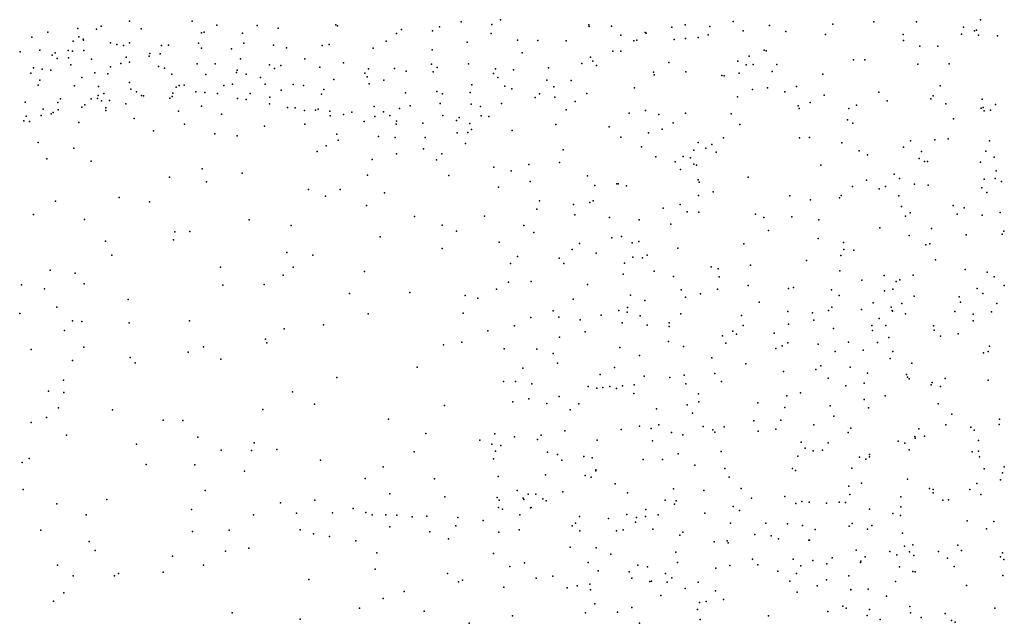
# Model space of a CAD drawing. Header units: metres. Extents: x -25 to 25, y -27.7 to 27.8.
# Tile 161 of 209: x 2.3 to 5.2, y -6.9 to -5.2. Entities that reach past the tile are written whole.
import ezdxf

# ---------------------------------------------------------------- set-up
doc = ezdxf.new("R2010")
doc.units = ezdxf.units.M

msp = doc.modelspace()

# ---------------------------------------------------------------- linework, layer by layer
for p in [(2.5685, -5.2161, 23.6681), (2.6498, -5.2018, 23.8044), (2.8293, -5.2013, 23.9427), (2.9007, -5.2124, -19.8002), (3.0157, -5.214, 25.1276), (3.2418, -5.212, 25.1776), (3.2464, -5.2146, 23.9905), (3.5383, -5.2177, -0.588), (3.6002, -5.2029, 25.1892), (3.6883, -5.2107, 24.0523), (3.7128, -5.1971, 25.1659), (3.9667, -5.212, -2.234), (3.9675, -5.2165, 24.2102), (4.0314, -5.2154, -2.0066), (4.2046, -5.2182, -7.5356), (4.242, -5.2122, -0.8376), (4.3132, -5.2163, -8.7809), (4.3803, -5.2026, -1.1942), (4.4843, -5.2134, -11.7523), (4.6657, -5.2096, -2.2621), (4.7827, -5.2032, 10.2033), (4.9051, -5.2036, -2.305), (5.0396, -5.2183, -14.5182), (5.0884, -5.1976, -15.0835), (2.3707, -5.2476, -20.9458), (2.4157, -5.2326, 23.1713), (2.5025, -5.2228, 23.3795), (2.5046, -5.2466, 23.5163), (2.5555, -5.2246, 25.3001), (2.6835, -5.223, 25.2066), (2.8569, -5.2347, 25.0917), (2.8643, -5.2331, -19.4926), (2.9743, -5.2354, 24.0126), (3.0761, -5.221, 24.0006), (3.4152, -5.2367, 24.034), (3.4295, -5.2249, 25.1869), (3.5181, -5.2289, 25.1805), (3.6862, -5.2368, 20.2128), (4.0579, -5.2417, 24.3569), (4.1274, -5.2342, 24.4512), (4.1302, -5.2353, -2.314), (4.3087, -5.2402, -1.5378), (4.409, -5.229, -9.4428), (4.5308, -5.2308, 9.846), (4.6447, -5.2397, -12.2512), (4.8675, -5.2398, -12.537), (5.034, -5.2389, -16.6892), (5.0712, -5.2286, -13.8446), (5.0774, -5.2267, -12.8352), (5.0833, -5.2416, -13.3511), (5.137, -5.2435, -6.0836), (2.4887, -5.2589, 23.6119), (2.5176, -5.2527, -19.0975), (2.5185, -5.2561, -0.2159), (2.596, -5.2633, -20.5747), (2.6138, -5.2681, -0.3686), (2.6332, -5.2709, 20.1633), (2.6503, -5.2636, 23.9711), (2.7415, -5.2714, 24.0346), (2.7623, -5.27, 25.0725), (2.8476, -5.2641, 24.0527), (2.978, -5.2642, 25.0347), (3.0624, -5.2701, 24.0831), (3.2023, -5.2713, 25.114), (3.2222, -5.2681, 24.0722), (3.3856, -5.2585, -0.6361), (3.6177, -5.2614, 24.1057), (3.7616, -5.2559, 24.1494), (3.8204, -5.2565, 25.031), (3.9016, -5.2582, 24.9653), (4.0949, -5.2578, 24.6805), (4.1042, -5.2555, 24.5964), (4.2106, -5.2541, -2.1165), (4.2437, -5.2508, -1.9653), (4.2794, -5.2482, -1.7114), (4.868, -5.2566, 9.9379), (4.9153, -5.2731, 10.2528), (4.9661, -5.273, 10.0879), (2.3368, -5.2894, 25.355), (2.393, -5.2848, 23.2662), (2.4287, -5.2992, 23.5532), (2.4369, -5.2922, 23.4631), (2.4748, -5.2851, 23.7096), (2.4864, -5.2871, -20.7703), (2.5196, -5.2853, 23.9008), (2.6405, -5.3041, 24.0919), (2.7067, -5.3017, -0.4873), (2.7082, -5.294, -19.2962), (2.7385, -5.295, 19.9896), (2.856, -5.2787, 24.9986), (2.9424, -5.2808, 24.0992), (3.1004, -5.2776, 25.0599), (3.3486, -5.2792, 25.1335), (3.5172, -5.2838, 24.1143), (3.7755, -5.2923, -0.642), (4.0347, -5.2869, -0.7663), (4.058, -5.2869, 24.5334), (4.4259, -5.3021, -1.3105), (4.4691, -5.2847, -10.0602), (4.4743, -5.2867, -1.9915), (2.4427, -5.3084, 23.8751), (2.4752, -5.3064, 20.7109), (2.4821, -5.3264, 20.9109), (2.5415, -5.3102, 24.057), (2.6257, -5.3224, 25.0495), (2.6499, -5.3186, 20.7317), (2.7334, -5.3315, 20.9299), (2.8444, -5.3236, 20.7465), (2.8958, -5.324, 20.895), (2.9685, -5.3091, -0.6549), (3.051, -5.3264, 24.9662), (3.0835, -5.3287, 20.7633), (3.1527, -5.3095, -0.6986), (3.2638, -5.3211, 25.0726), (3.5156, -5.3251, 20.1242), (3.6214, -5.324, 24.1947), (3.9467, -5.3229, 24.4116), (3.9714, -5.3043, 24.7902), (3.9774, -5.3159, 20.3784), (3.9887, -5.3286, 24.625), (4.1952, -5.3198, 20.5171), (4.3935, -5.3165, 10.4055), (4.4173, -5.3266, -9.8228), (4.4374, -5.3254, 20.6009), (4.505, -5.3254, -1.107), (4.725, -5.3125, 9.6432), (4.7568, -5.3124, 10.407), (4.9093, -5.325, -2.2051), (4.9987, -5.3238, -16.931), (2.3671, -5.3508, 11.3716), (2.3751, -5.3356, 23.953), (2.3995, -5.3386, 24.0351), (2.4251, -5.3414, 25.2209), (2.5509, -5.3491, -20.3581), (2.5883, -5.3524, 21.0555), (2.5958, -5.3326, 24.1652), (2.7505, -5.3359, 20.5445), (2.7714, -5.3532, 24.2751), (2.8687, -5.3547, 24.8347), (2.957, -5.3483, 24.2551), (2.9584, -5.3419, 24.9142), (2.9847, -5.3532, 20.59), (3.0659, -5.3371, 24.2221), (3.1952, -5.3329, 25.025), (3.3241, -5.3509, 21.4443), (3.335, -5.3378, 20.9802), (3.4099, -5.337, 24.1822), (3.4426, -5.3451, 25.0669), (3.5205, -5.3462, 21.5534), (3.532, -5.334, 21.2739), (3.693, -5.3512, 21.2861), (3.6987, -5.3379, 25.0247), (3.7509, -5.3407, 24.2654), (3.8504, -5.3349, 24.3347), (4.152, -5.348, -7.7985), (4.1533, -5.3548, -8.3202), (4.2443, -5.3466, 10.0569), (4.3476, -5.3574, -10.6819), (4.3542, -5.3583, -10.9605), (4.397, -5.3501, -6.5278), (4.4919, -5.3457, -11.4847), (4.637, -5.3529, 20.6279), (2.388, -5.3844, 24.1659), (2.3928, -5.3708, 11.0929), (2.4922, -5.387, 11.2735), (2.5133, -5.3633, 24.1828), (2.5609, -5.3885, 24.9771), (2.6505, -5.3774, 24.3077), (2.7922, -5.3858, 20.1272), (2.8064, -5.3853, 24.4022), (2.9208, -5.3856, 24.3679), (2.9455, -5.382, 24.8032), (3.0252, -5.3633, 21.2054), (3.039, -5.382, 19.9069), (3.1194, -5.383, 21.3322), (3.1491, -5.386, 24.2897), (3.2361, -5.3687, 20.0015), (3.3315, -5.3607, 25.0271), (3.3366, -5.3806, 24.2435), (3.3785, -5.3706, 20.804), (3.631, -5.3837, 24.9807), (3.7059, -5.3632, 21.602), (3.7254, -5.3875, 24.3446), (3.846, -5.3709, 24.8255), (3.916, -5.3713, 24.4749), (4.9727, -5.3868, 20.6115), (2.5607, -5.4147, 24.4053), (2.5767, -5.4084, 11.0745), (2.654, -5.3968, 24.8309), (2.6698, -5.404, 24.4256), (2.6843, -5.4142, 24.582), (2.6902, -5.4159, 24.669), (2.774, -5.4077, 24.4845), (2.7843, -5.3904, 24.7532), (2.8404, -5.4038, 24.5396), (2.8663, -5.4059, 24.6532), (2.9027, -5.4084, 24.4563), (2.9959, -5.409, 10.9207), (3.085, -5.3994, 24.8464), (3.2, -5.4105, 10.7918), (3.207, -5.3975, 24.9385), (3.4413, -5.407, 24.9782), (3.5306, -5.4034, 24.2917), (3.5468, -5.4097, 21.7549), (3.6263, -5.4057, 24.3316), (3.7461, -5.3956, 24.9055), (3.8251, -5.4101, 24.4888), (3.8663, -5.39, 24.7461), (3.9602, -5.4089, 21.5257), (4.0971, -5.3923, 10.379), (4.4352, -5.3971, 9.7982), (4.4783, -5.3921, -1.5425), (4.5278, -5.4035, -0.9745), (4.5614, -5.389, -6.3512), (4.6403, -5.4134, -11.9958), (4.7975, -5.4053, -2.068), (4.9534, -5.4158, -16.6002), (2.3508, -5.4338, 24.3191), (2.445, -5.4346, 24.9802), (2.4521, -5.4237, 24.3524), (2.5221, -5.4413, -20.0977), (2.54, -5.4242, 10.9224), (2.558, -5.4231, 24.7905), (2.57, -5.4293, 24.4941), (2.5928, -5.4288, 24.6331), (2.6396, -5.4387, -19.8691), (2.7654, -5.4219, 11.0294), (2.7727, -5.4178, -0.5819), (2.9594, -5.4231, 24.6574), (2.9842, -5.4264, 24.5009), (3.0515, -5.4386, 24.6223), (3.0524, -5.4189, 24.4266), (3.4543, -5.4441, -0.6836), (3.5402, -5.4378, 20.7997), (3.629, -5.4393, 10.5269), (3.716, -5.4376, 20.9938), (3.813, -5.4202, 24.5978), (3.8691, -5.4188, 20.2861), (3.9269, -5.4315, 21.2147), (4.3925, -5.4186, -10.4396), (4.5665, -5.4445, -1.3436), (4.6002, -5.4342, -1.171), (4.7337, -5.4423, -12.2344), (4.8209, -5.4296, 10.5327), (4.9461, -5.424, 9.704), (4.9889, -5.4383, 10.5168), (5.0934, -5.4247, -14.0022), (5.1315, -5.4402, -6.0008), (2.3543, -5.4734, 24.5489), (2.3972, -5.4723, 24.8657), (2.4031, -5.4539, -19.283), (2.4254, -5.4673, 24.7539), (2.4313, -5.4636, 11.4989), (2.4457, -5.4551, 24.5414), (2.5135, -5.4475, 24.7135), (2.5824, -5.4503, -19.3965), (2.5824, -5.4579, 21.2454), (2.7908, -5.4597, 11.205), (2.856, -5.4455, 10.8484), (2.914, -5.4678, 20.2433), (3.1031, -5.4492, 24.5536), (3.1249, -5.4503, 24.7169), (3.1512, -5.4573, 11.1107), (3.1835, -5.4568, 21.6029), (3.1904, -5.4534, 24.454), (3.2244, -5.4593, -0.7306), (3.2254, -5.4725, 24.5594), (3.2638, -5.4687, 24.7718), (3.2874, -5.4627, 24.4432), (3.3513, -5.4457, 24.9088), (3.3784, -5.4616, 21.7791), (3.3966, -5.4714, 24.823), (3.4241, -5.4519, 24.3964), (3.5481, -5.472, 24.7876), (3.6561, -5.4459, 24.8413), (3.6583, -5.4724, 24.7274), (3.9013, -5.4551, 21.7377), (4.0821, -5.4647, 10.1732), (4.1284, -5.4578, -0.8007), (4.1669, -5.4692, -6.9573), (4.2437, -5.4651, -6.6503), (4.3739, -5.4667, -0.838), (4.5692, -5.4519, -1.6996), (4.7111, -5.4513, 9.5688), (5.0908, -5.4507, 9.8926), (5.0967, -5.4485, -13.2724), (5.0993, -5.4588, -17.2871), (5.1172, -5.4564, -12.7028), (2.3471, -5.487, 24.6833), (2.364, -5.4888, 10.8258), (2.5051, -5.4921, -0.3702), (2.6633, -5.4805, 11.3499), (2.8081, -5.4963, 21.3585), (3.1521, -5.497, 20.3603), (3.3225, -5.4893, 24.6601), (3.3533, -5.475, 11.1267), (3.4143, -5.4964, 24.6667), (3.4153, -5.4883, 24.5507), (3.4905, -5.4938, 24.6029), (3.5873, -5.486, 24.6475), (3.5946, -5.4777, 24.5496), (3.6255, -5.4951, 10.735), (3.6794, -5.4746, 24.6387), (3.8719, -5.4976, 21.0338), (4.2082, -5.4933, -7.3713), (4.3991, -5.4981, -10.1519), (4.7073, -5.4846, -1.8526), (4.7227, -5.4942, 20.6109), (5.0116, -5.4814, -2.0816), (2.7188, -5.5155, 10.7486), (2.8942, -5.524, 10.7183), (3.0367, -5.5028, 11.2136), (3.244, -5.5254, 20.0331), (3.5894, -5.5214, 10.909), (3.6198, -5.521, -0.6826), (3.6302, -5.5123, 21.9005), (3.7466, -5.5144, 10.6322), (4.0248, -5.5044, 20.3644), (4.1377, -5.5215, -7.1619), (4.1765, -5.5111, 21.4667), (2.388, -5.5495, -19.9334), (2.9591, -5.53, 21.4924), (3.2485, -5.5422, 10.5685), (3.3639, -5.5318, 20.4429), (3.4111, -5.5345, 10.4806), (3.4978, -5.535, 11.1904), (3.613, -5.5521, 11.4812), (4.0582, -5.5341, 21.1166), (4.2799, -5.5495, 10.6153), (4.3189, -5.555, -8.9435), (4.3522, -5.5361, 20.5494), (4.5701, -5.5358, 9.6687), (4.5991, -5.5352, -0.8786), (4.6909, -5.5503, -1.4913), (4.8879, -5.5448, -6.1009), (4.9575, -5.5419, -17.1394), (4.996, -5.5385, 7.9422), (5.1147, -5.544, -13.6186), (2.491, -5.5656, 21.349), (3.188, -5.5754, 11.3146), (3.2135, -5.5587, 21.7868), (3.4157, -5.5814, 11.4289), (3.493, -5.5673, 20.5203), (3.545, -5.5815, 10.3658), (3.8929, -5.5705, 20.222), (4.1174, -5.5617, 10.614), (4.2676, -5.5712, 21.2341), (4.3021, -5.5654, -9.2249), (4.3314, -5.5765, 21.3954), (4.7414, -5.5729, 10.701), (4.7652, -5.5843, -1.256), (4.8684, -5.5628, 20.5705), (4.9198, -5.5751, -1.8807), (5.104, -5.5744, -14.4448), (2.4128, -5.5958, 10.6706), (2.5402, -5.6029, -0.5056), (3.3451, -5.5978, 21.9365), (3.5303, -5.5987, 11.6137), (3.7945, -5.6124, 10.2485), (3.8826, -5.6069, 20.8425), (4.158, -5.5899, 10.064), (4.2136, -5.605, -7.9815), (4.237, -5.5897, -0.8197), (4.2576, -5.593, -10.7766), (4.2671, -5.6111, -10.5439), (4.6307, -5.614, -11.644), (4.9127, -5.5951, 9.7116), (4.9284, -5.6033, 8.2165), (4.9367, -5.6033, -16.4418), (5.0891, -5.6053, -16.1968), (5.1281, -5.5912, 20.4869), (2.8584, -5.6244, 11.4216), (2.9733, -5.6372, 10.599), (3.3325, -5.6427, 20.2915), (3.694, -5.6201, 11.0933), (3.7436, -5.6309, 11.2513), (4.2293, -5.6263, -8.3363), (4.2753, -5.6146, -8.6526), (4.8413, -5.6405, -1.5768), (5.1334, -5.6306, -13.1115), (2.7652, -5.6488, 10.6095), (2.871, -5.6617, 21.5842), (3.5655, -5.644, 22.0213), (3.7982, -5.661, 11.7726), (3.963, -5.6452, 21.9704), (4.0468, -5.6673, 20.8711), (4.0505, -5.668, 20.2804), (4.2794, -5.6561, 21.0405), (4.2825, -5.6627, 21.7934), (4.4225, -5.6483, -11.2901), (4.7616, -5.6576, -11.9388), (4.8569, -5.652, -1.1382), (4.8995, -5.6683, -1.303), (5.0993, -5.6542, 9.7411), (5.1311, -5.6526, -13.3653), (5.1484, -5.6611, 3.3228), (3.1627, -5.6836, -0.7411), (3.2535, -5.6843, 11.5231), (3.3809, -5.6939, 11.6134), (3.7071, -5.6772, -0.6973), (3.9832, -5.6727, 10.1472), (4.0743, -5.6734, -7.3208), (4.3229, -5.6903, -6.3214), (4.7216, -5.6755, -6.1279), (4.7982, -5.6824, -0.92), (4.8161, -5.675, 7.9507), (4.9391, -5.672, 10.7785), (5.0926, -5.6792, 8.2714), (5.1067, -5.6927, -1.6906), (2.4381, -5.717, 21.4687), (2.6202, -5.7072, 21.504), (2.7072, -5.7196, 11.49), (3.2116, -5.7032, 10.454), (3.8248, -5.7162, 22.066), (3.9223, -5.7271, 20.7157), (3.9692, -5.7214, -0.7671), (3.9792, -5.7165, -7.0562), (4.2278, -5.727, -9.4381), (4.2805, -5.7008, 20.4471), (4.5427, -5.7017, 21.3795), (4.602, -5.7138, -0.8164), (4.6851, -5.7079, 9.788), (4.6898, -5.7015, 10.863), (4.8549, -5.7025, -16.8406), (3.3293, -5.7297, 22.0375), (3.8172, -5.7405, 20.0742), (4.1795, -5.7378, 10.0227), (4.2477, -5.7477, -10.063), (4.2816, -5.749, 10.9766), (4.4439, -5.7548, 21.7914), (4.8621, -5.7324, -16.6317), (4.887, -5.7509, 8.196), (5.0099, -5.7295, 3.053), (5.0215, -5.7549, -17.3787), (5.0421, -5.7367, 20.4137), (5.1448, -5.7496, -13.5736), (2.3747, -5.7557, -0.6191), (2.5213, -5.7698, 10.4628), (2.9926, -5.7708, 10.4714), (3.4671, -5.761, -0.7093), (3.6675, -5.7605, 20.4746), (3.9261, -5.7571, 11.7891), (4.0258, -5.7639, 11.2171), (4.1104, -5.7708, -7.5766), (4.2018, -5.7838, -9.8214), (4.4676, -5.7641, 9.8939), (4.5476, -5.7619, -11.4857), (4.6254, -5.7712, 21.5618), (4.8734, -5.7604, 20.4796), (5.0936, -5.7572, -14.2705), (2.7801, -5.8058, 21.6406), (2.8234, -5.8044, 10.4561), (3.1133, -5.7868, 21.914), (3.5463, -5.7867, 20.3305), (3.5868, -5.8031, 22.1144), (3.7804, -5.7869, 10.1909), (3.809, -5.8072, 20.5643), (4.4814, -5.802, 20.9917), (4.8001, -5.794, 9.8718), (4.9483, -5.7955, -1.0216), (5.1509, -5.8116, 20.2755), (5.1559, -5.8035, 3.2402), (2.5811, -5.8323, 11.4695), (2.7764, -5.8284, -0.6635), (3.3686, -5.8201, 20.1204), (3.7094, -5.8352, -0.7179), (3.9395, -5.8386, 20.0252), (4.0323, -5.8223, 11.6185), (4.0604, -5.8184, -6.4894), (4.0902, -5.8369, 20.1648), (4.1101, -5.8327, 22.0539), (4.4104, -5.8397, -6.1693), (4.6237, -5.8244, 21.121), (4.6965, -5.8355, 20.4569), (4.8843, -5.8161, -12.0253), (4.9432, -5.8401, 10.7898), (5.0478, -5.8138, 9.8449), (3.1014, -5.8642, 11.5515), (3.5462, -5.8527, 11.7902), (3.9182, -5.8559, -6.7219), (3.9876, -5.8663, 20.6219), (4.2212, -5.8526, 20.7497), (4.6971, -5.8562, 7.9896), (4.7256, -5.8583, 21.3), (4.932, -5.8431, -16.3473), (2.5997, -5.8724, 10.3657), (3.1756, -5.8721, -0.7176), (3.7422, -5.8962, 22.1533), (3.7619, -5.8763, 11.9011), (3.8815, -5.8809, -7.1822), (3.8951, -5.8966, 10.1676), (4.0682, -5.8956, -8.4105), (4.092, -5.8776, -7.9773), (4.1203, -5.8803, 10.102), (4.1336, -5.8727, -8.7513), (4.5903, -5.8875, 7.7974), (4.6889, -5.8732, 10.8579), (4.9599, -5.8853, 7.8509), (2.4226, -5.9148, 21.5773), (2.4946, -5.924, 3.2009), (2.9105, -5.9069, 10.3589), (3.1188, -5.9069, 10.3107), (3.3238, -5.9191, 10.2211), (4.1533, -5.9183, -9.2269), (4.317, -5.9056, 11.1459), (4.3373, -5.9112, -11.1319), (4.4296, -5.901, 20.8021), (4.6858, -5.917, -11.6357), (5.0446, -5.9131, -12.5093), (5.1075, -5.9212, -1.0931), (3.0905, -5.93, 21.9712), (3.7364, -5.9498, 10.17), (3.8013, -5.9482, 19.9013), (4.0645, -5.9263, -0.7967), (4.2086, -5.9334, 11.3193), (4.3396, -5.9346, 22.0325), (4.7486, -5.9436, 21.1294), (4.8129, -5.9306, 20.3489), (4.8472, -5.9478, -16.9194), (4.858, -5.9429, -0.7592), (4.8954, -5.9295, -12.229), (5.1275, -5.9342, 10.7583), (2.3411, -5.9572, 11.32), (2.407, -5.9692, 3.3285), (2.5202, -5.9542, 10.2535), (2.918, -5.9586, 21.8301), (3.0361, -5.9568, -0.6901), (3.4539, -5.9797, 20.0815), (3.7021, -5.97, 20.357), (3.963, -5.9559, -7.5233), (4.231, -5.9718, -10.5245), (4.3349, -5.9702, 20.6903), (4.423, -5.9592, 7.7356), (4.5387, -5.9677, 10.8939), (4.553, -5.9651, 10.0551), (4.662, -5.9713, 20.9652), (4.8138, -5.975, -6.0865), (4.8374, -5.9697, 10.6415), (5.0792, -5.9678, 19.2373), (5.1563, -5.9593, 9.9332), (2.6459, -5.9989, 21.6605), (3.2803, -5.9818, 11.6452), (3.6122, -5.9878, -0.7379), (3.6486, -5.9951, 19.9096), (3.9213, -5.9985, 22.1572), (4.0859, -5.9872, -9.7369), (4.1273, -6.0026, -6.3299), (4.243, -5.9924, -0.823), (4.2859, -5.9829, 20.1542), (4.4542, -6.0069, 7.5699), (4.6833, -5.9881, 10.6736), (4.781, -6.0091, -11.8896), (4.8984, -5.9894, 7.7405), (5.0271, -5.9918, -16.2334), (5.0313, -6.0066, -6.0731), (5.0958, -5.9818, -0.9489), (2.442, -6.0214, -0.8114), (3.8645, -6.0315, 11.9141), (4.052, -6.0306, 19.851), (4.0766, -6.0358, -9.5125), (4.0768, -6.0224, -9.0442), (4.5367, -6.0336, 10.7308), (4.607, -6.0372, -0.7781), (4.6532, -6.031, 21.8967), (4.6622, -6.0218, 20.2625), (4.7475, -6.0276, 10.5235), (4.833, -6.0217, 19.1243), (4.8355, -6.0313, -12.5418), (4.8361, -6.0332, 8.1208), (4.8633, -6.0109, 21.4951), (5.0155, -6.0339, 10.0619), (5.1198, -6.0345, 19.8735), (5.1359, -6.0107, -14.4544), (2.3355, -6.0396, 10.0273), (2.4866, -6.0601, 10.1358), (2.514, -6.0623, 3.0833), (2.6491, -6.066, 10.1812), (2.8225, -6.0604, 11.5033), (3.3336, -6.04, 22.1151), (3.6066, -6.0383, 22.1844), (3.8002, -6.0513, -7.0217), (3.8802, -6.0504, 19.7904), (3.9413, -6.0573, -7.9774), (4.0021, -6.0442, 11.7627), (4.1132, -6.0466, -10.0647), (4.2303, -6.0408, 10.1719), (4.4034, -6.0457, 10.1408), (4.6111, -6.059, 10.1651), (4.7982, -6.0535, 20.1935), (4.874, -6.0402, -16.5512), (5.0673, -6.0414, 19.4321), (5.0673, -6.0604, 7.9943), (2.4636, -6.0885, 21.6288), (3.0937, -6.0834, 21.999), (3.2057, -6.0721, -0.7238), (3.6769, -6.0896, 10.2207), (3.7533, -6.0752, -0.7891), (3.9556, -6.092, 20.4503), (4.0616, -6.0663, 11.5643), (4.1335, -6.0727, 22.1281), (4.1964, -6.0765, 19.7821), (4.197, -6.0665, 7.4971), (4.3789, -6.0901, 19.185), (4.4083, -6.0736, 20.0858), (4.5381, -6.0705, 19.1767), (4.6673, -6.0821, 19.2803), (4.7774, -6.0736, 21.7872), (4.7789, -6.0883, 7.6707), (4.8178, -6.0742, 10.2459), (4.9541, -6.0746, -12.9818), (4.9555, -6.0869, 19.9738), (3.0397, -6.1128, 11.5803), (3.6024, -6.122, 11.8911), (3.8824, -6.1074, -8.2776), (4.1945, -6.1199, 11.2929), (4.349, -6.1032, 19.902), (4.3895, -6.0987, 22.0794), (4.4974, -6.0963, 20.7193), (4.7109, -6.1221, 20.0118), (4.8262, -6.1088, 19.424), (4.9743, -6.1045, -17.746), (5.0245, -6.0974, 7.8276), (2.3681, -6.143, 3.4175), (2.5194, -6.1359, 11.3043), (2.862, -6.1354, 21.8268), (3.0437, -6.1237, 10.1435), (3.5495, -6.129, 19.8702), (3.7235, -6.1406, 12.0041), (3.8173, -6.1414, -6.7253), (4.0553, -6.137, 19.5774), (4.238, -6.1342, 19.3136), (4.3593, -6.1248, 10.851), (4.5024, -6.1403, 19.7359), (4.5203, -6.1321, 19.5335), (4.5368, -6.1239, 7.9947), (4.6235, -6.1274, 7.5496), (4.6723, -6.148, 19.8161), (4.7526, -6.1445, 19.6628), (4.794, -6.1229, 21.0237), (4.8376, -6.148, -0.658), (5.1106, -6.1484, -0.6841), (5.1143, -6.1336, -13.2243), (2.4868, -6.1745, 3.254), (2.6522, -6.1654, -0.8036), (2.8185, -6.1508, 10.1241), (2.912, -6.1703, -0.7142), (3.8643, -6.1544, -8.5381), (4.112, -6.1596, 19.419), (4.3189, -6.1664, -10.8676), (4.8297, -6.1681, -17.0313), (5.097, -6.1526, 10.3025), (2.6665, -6.1807, 10.0791), (3.4744, -6.1938, 10.1943), (3.7769, -6.1961, -7.1819), (3.8763, -6.1821, -7.7283), (4.0403, -6.1946, -9.2692), (4.4158, -6.1839, 10.4573), (4.5243, -6.2058, -12.3338), (4.617, -6.2005, 20.7609), (4.6308, -6.1894, 21.9989), (4.7152, -6.1931, 19.0395), (4.8918, -6.1817, 21.1602), (2.4614, -6.2305, 3.0857), (3.2445, -6.2226, 11.6926), (3.7223, -6.234, 19.6556), (3.7565, -6.2346, -0.8472), (3.9993, -6.2141, -0.8983), (4.1245, -6.2191, 7.5897), (4.1981, -6.2233, 11.1051), (4.2391, -6.2162, 7.7813), (4.3276, -6.2117, -0.8919), (4.3468, -6.234, -12.7651), (4.6519, -6.2247, 8.0515), (4.7646, -6.2109, -17.5121), (4.8765, -6.2144, 7.6654), (4.8791, -6.2219, 21.7376), (4.8842, -6.227, -13.1986), (4.987, -6.2259, -17.9935), (5.1105, -6.2308, 7.9128), (2.4185, -6.2625, 21.6359), (3.8028, -6.2412, 10.2923), (3.9644, -6.2485, 19.4382), (3.9897, -6.2539, -6.3977), (4.0063, -6.2514, 11.7448), (4.0263, -6.2484, -9.5304), (4.0457, -6.2543, -9.9535), (4.0631, -6.2465, 19.2985), (4.0958, -6.2437, 11.3296), (4.2446, -6.2412, 10.8238), (4.7026, -6.2466, -0.7382), (4.7552, -6.2396, -17.2338), (4.9477, -6.2444, 21.5652), (4.9502, -6.2371, 19.0004), (4.9739, -6.2484, 8.0063), (2.4624, -6.2664, 11.1729), (3.1169, -6.2637, 10.1083), (3.7945, -6.2838, -8.0587), (3.8818, -6.2775, -8.9085), (4.0949, -6.2691, 10.3481), (4.2806, -6.2699, 7.44), (4.5333, -6.2752, 19.0343), (4.5731, -6.2669, -11.342), (4.7552, -6.2865, 21.9123), (4.8153, -6.2755, 20.9858), (2.4466, -6.31, -1.007), (2.6017, -6.3156, -0.9245), (3.0322, -6.3149, 11.6082), (3.1807, -6.2998, -0.7602), (3.5531, -6.3034, -0.8261), (3.749, -6.2923, -6.9274), (3.8464, -6.2977, 12.135), (3.9126, -6.3159, 20.2798), (3.9375, -6.2988, 22.1713), (4.1607, -6.313, -10.2341), (4.2486, -6.3017, -6.1667), (4.2817, -6.2923, 19.0178), (4.4504, -6.296, 7.4426), (4.5281, -6.3093, -11.7451), (4.6578, -6.3046, -6.0434), (4.7679, -6.3096, -17.785), (4.9671, -6.2988, 21.2942), (2.4124, -6.3373, 2.9141), (2.7464, -6.3457, 11.3297), (2.8032, -6.3459, 21.7928), (3.3925, -6.3427, 11.8234), (4.2634, -6.3248, -10.4799), (4.4392, -6.3468, -11.9622), (4.5169, -6.3457, 22.0665), (4.6687, -6.3334, 7.4952), (5.0069, -6.3278, -16.4071), (5.1432, -6.3427, -18.3005), (2.3686, -6.3516, 3.1186), (3.898, -6.3761, 19.2271), (4.0588, -6.3722, 11.0131), (4.1114, -6.3629, 10.4807), (4.1446, -6.369, 19.0237), (4.1672, -6.3588, 10.6529), (4.2944, -6.3631, 20.4845), (4.3213, -6.3732, -0.9706), (4.3538, -6.3649, 7.9407), (4.5018, -6.3715, -0.8991), (4.6114, -6.3589, 1.8403), (4.717, -6.3686, 20.8127), (4.9118, -6.3698, 13.1629), (4.9889, -6.3588, 21.4701), (5.0608, -6.3652, 18.9462), (5.0702, -6.3737, 13.1625), (5.1422, -6.3575, -6.0991), (2.47, -6.3882, 9.8799), (2.8464, -6.3939, -0.8273), (3.4991, -6.3837, 11.9401), (3.6541, -6.4026, 19.6969), (3.6966, -6.3841, 22.1474), (3.753, -6.3936, 19.4563), (3.819, -6.4004, -0.9415), (3.8297, -6.3886, 20.1375), (3.9905, -6.4023, 11.3634), (4.2031, -6.3805, -12.6296), (4.2356, -6.3873, 7.8162), (4.3275, -6.3793, -12.31), (4.4515, -6.3764, 20.5768), (4.7093, -6.3809, 1.7043), (4.9006, -6.3925, 1.7064), (4.9015, -6.3971, 21.1014), (4.9279, -6.3911, -16.6458), (5.0829, -6.4035, 7.9583), (2.6699, -6.4138, 11.1191), (2.9126, -6.4309, 11.3937), (3, -6.4319, -0.7933), (3.0072, -6.41, 21.8985), (3.0726, -6.4299, 10.1223), (3.688, -6.4137, 10.3563), (3.7141, -6.4179, 19.8584), (4.1488, -6.4048, -0.9956), (4.5751, -6.4081, -13.2403), (4.5865, -6.4253, 20.6864), (4.6356, -6.4316, -17.3125), (4.6518, -6.4103, 21.9985), (4.8527, -6.4057, 12.9769), (4.8719, -6.411, -0.6441), (4.8845, -6.4301, 21.7508), (2.3624, -6.4555, 2.7666), (3.1971, -6.4596, 11.6915), (3.4659, -6.436, -0.8369), (3.6936, -6.4566, -8.8293), (3.6993, -6.4342, 12.1675), (3.8479, -6.4371, 12.2368), (3.8763, -6.4442, 10.438), (3.8893, -6.4598, 11.2376), (3.952, -6.4496, -9.1921), (3.9762, -6.4536, 10.876), (4.1216, -6.4583, 20.3675), (4.1778, -6.4582, 22.1138), (4.2228, -6.4417, -12.9774), (4.3452, -6.435, 22.0998), (4.565, -6.4489, 8.0565), (4.6094, -6.4333, 19.0323), (4.742, -6.4515, 13.1366), (4.7599, -6.4568, 21.8944), (4.7707, -6.4438, 2.0067), (4.771, -6.4506, 19.028), (5.0647, -6.4361, -0.5516), (5.083, -6.4344, 1.8312), (5.0856, -6.4501, 12.9584), (2.3428, -6.4667, 10.9734), (2.6982, -6.4724, 21.7081), (2.8372, -6.4732, 11.0529), (3.3771, -6.4787, 10.2733), (3.9863, -6.4881, 10.6437), (4.2699, -6.4739, 19.0244), (4.3559, -6.4841, -13.1832), (4.5498, -6.4838, 7.4007), (4.7201, -6.4828, 7.449), (5.0995, -6.4851, -13.4895), (5.1569, -6.4795, 2.0078), (2.9797, -6.4912, 11.1408), (3.3252, -6.5127, 22.0316), (3.5244, -6.5133, 10.3619), (3.7063, -6.5065, -8.029), (3.8419, -6.5025, 19.9375), (3.9555, -6.5044, 20.1325), (3.9735, -6.5083, 11.7928), (3.9865, -6.4905, -6.3666), (4.3688, -6.5087, -11.4879), (4.5587, -6.4899, -11.247), (4.8797, -6.5141, -16.8383), (5.1459, -6.5164, 1.6897), (5.1516, -6.4959, -16.3202), (2.345, -6.5446, 9.8627), (4.0419, -6.528, 19.1006), (4.2089, -6.5418, -11.7732), (4.4026, -6.5413, -5.9973), (4.7114, -6.5343, 12.7953), (4.7476, -6.526, 20.8719), (4.9429, -6.5413, 21.5514), (4.9529, -6.5442, -18.3457), (5.0579, -6.5439, -18.6805), (5.0781, -6.5271, 13.2089), (2.5853, -6.5727, 21.6597), (2.8669, -6.5473, -0.9046), (3.3966, -6.5562, 11.8985), (3.5535, -6.5655, -8.6559), (3.7035, -6.5666, 11.1823), (3.7614, -6.5474, 11.3735), (3.7781, -6.5693, -6.8202), (3.7804, -6.5724, -7.3505), (3.7926, -6.5577, -7.7202), (3.8141, -6.5576, 11.5683), (3.8343, -6.5705, 19.7728), (3.8918, -6.5505, 12.396), (4.0771, -6.5537, -9.9579), (4.2958, -6.5466, 7.4226), (4.4323, -6.5694, 12.8037), (4.5276, -6.5645, 13.0351), (4.7146, -6.5581, -0.7973), (4.8607, -6.5651, 21.088), (4.9534, -6.5535, 21.383), (4.9971, -6.5736, 19.0069), (5.0899, -6.5582, 7.9645), (2.4416, -6.5855, 10.8523), (2.8276, -6.6015, 10.785), (3.0827, -6.5822, 10.9612), (3.1809, -6.5745, 11.1571), (3.2914, -6.5986, 11.7046), (3.7073, -6.5955, 10.5136), (3.7093, -6.5746, 12.3062), (3.7192, -6.6005, 10.9079), (3.7989, -6.5968, 19.4419), (3.8014, -6.5957, -0.9758), (3.8442, -6.5765, 10.7038), (4.1298, -6.6018, 22.0775), (4.1853, -6.5746, 7.7775), (4.2121, -6.5862, -1.0249), (4.2166, -6.5762, 20.4009), (4.3795, -6.5926, 19.0621), (4.5599, -6.5839, -10.7062), (4.5768, -6.579, -0.8976), (4.5975, -6.5808, 2.0743), (4.647, -6.583, -17.8392), (4.6833, -6.5801, 8.0821), (4.7015, -6.5812, -17.0759), (4.7704, -6.6009, -5.8785), (4.8601, -6.5941, 2.2022), (4.9805, -6.5744, 1.6353), (2.5257, -6.6165, 10.0415), (3.0054, -6.6172, 10.8131), (3.1288, -6.6121, 10.2674), (3.2323, -6.6113, 10.9944), (3.3274, -6.6102, 11.3463), (3.3451, -6.6171, -0.8346), (3.3845, -6.6166, 11.4952), (3.4164, -6.6175, 11.1707), (3.4605, -6.6228, 11.7561), (3.5019, -6.6206, -0.8739), (3.5907, -6.6248, 11.0251), (3.769, -6.6172, 11.8104), (3.9397, -6.6218, 19.2771), (4.0225, -6.627, -1.0159), (4.0751, -6.6157, -12.5843), (4.1028, -6.624, -11.9899), (4.1289, -6.622, 20.2566), (4.1648, -6.6167, 7.5007), (4.2986, -6.6122, -10.3214), (4.3978, -6.604, 8.0571), (4.837, -6.6134, 8.0388), (4.8592, -6.6191, 21.7009), (3.3962, -6.6509, 10.9002), (3.585, -6.6485, 10.841), (3.6634, -6.6331, 22.0376), (3.9186, -6.6479, 12.1088), (3.9278, -6.6409, 22.051), (4.1, -6.6376, 12.5566), (4.1494, -6.6581, 19.2312), (4.3721, -6.6403, 12.9765), (4.4738, -6.6403, 21.997), (4.5352, -6.6426, 19.1565), (4.5789, -6.6472, 7.3434), (4.7124, -6.6492, 12.6858), (4.7209, -6.6414, 19.1613), (4.7651, -6.6583, -18.1023), (4.7776, -6.6471, 1.6424), (5.0509, -6.6337, -0.5898), (5.1062, -6.6566, 19.1623), (5.1269, -6.6356, 7.5312), (2.3965, -6.6608, 21.5825), (2.8303, -6.6647, -1.0147), (2.9359, -6.6607, 21.7873), (3.1395, -6.66, 10.7277), (3.1775, -6.6715, -0.828), (3.2231, -6.6789, 10.4305), (3.5107, -6.6654, 10.6349), (3.5642, -6.6855, -8.2464), (3.7083, -6.6661, 12.1631), (3.7669, -6.6599, -7.0286), (3.9406, -6.6629, 19.4532), (4.0453, -6.6622, -9.6906), (4.0649, -6.6597, -12.2199), (4.2271, -6.6754, 12.8746), (4.2353, -6.6668, 7.937), (4.4418, -6.6734, 20.5966), (4.4892, -6.6767, -10.4983), (4.5095, -6.6853, 8.1453), (4.6148, -6.6586, 21.9255), (4.8649, -6.6696, 21.2194), (2.5344, -6.6935, 10.6853), (2.9921, -6.7127, -0.9216), (3.2988, -6.691, 10.635), (3.9132, -6.7095, 12.5834), (3.9872, -6.7109, -6.3376), (4.3253, -6.6943, 19.3343), (4.3628, -6.6913, 12.4661), (4.3652, -6.6973, -11.2392), (4.597, -6.689, 13.1432), (4.5988, -6.6892, 19.3468), (4.8711, -6.707, 21.4084), (4.8946, -6.7031, 12.6912), (5.0236, -6.7038, 19.422), (2.552, -6.7192, 21.6064), (2.773, -6.7354, 10.3873), (2.9252, -6.7209, 10.5282), (3.3586, -6.7256, 21.9093), (3.693, -6.7275, -7.9424), (4.0291, -6.7296, 12.7702), (4.2156, -6.7239, 19.4697), (4.6636, -6.7405, 19.5307), (4.7322, -6.7179, 2.1717), (4.7583, -6.7372, -10.9425), (4.8284, -6.722, 21.5865), (4.8494, -6.7316, -18.3982), (4.8853, -6.7231, 19.496), (4.8975, -6.7333, 13.2187), (4.9679, -6.722, -5.8193), (4.9937, -6.7408, 1.601), (5.0345, -6.7194, 7.4295), (5.1456, -6.7369, -19.1655), (5.1517, -6.7253, -16.4859), (2.4435, -6.7606, 10.1455), (2.8622, -6.7611, 21.6952), (3.7396, -6.7652, 12.6862), (3.7824, -6.7541, 12.4434), (3.9645, -6.7537, -9.288), (4.1069, -6.7612, -12.9716), (4.1346, -6.766, 7.7765), (4.2204, -6.753, 19.6257), (4.3306, -6.7695, 8.1118), (4.3701, -6.7625, -13.2733), (4.4354, -6.7437, -5.8841), (4.4508, -6.7601, 19.5721), (4.5523, -6.7443, -0.911), (4.5737, -6.7627, -17.7317), (4.6078, -6.748, 20.8106), (4.6487, -6.7571, 12.5431), (4.7448, -6.753, 21.0181), (4.7456, -6.7494, -13.44), (4.8564, -6.766, -16.8988), (5.0131, -6.7645, 19.6275), (5.1552, -6.7447, -13.6391), (2.4885, -6.792, -1.3002), (2.6067, -6.7912, 10.3283), (2.6183, -6.7854, 10.4986), (2.7464, -6.7809, -1.1745), (3.354, -6.7726, -0.8401), (3.5616, -6.7847, 12.7943), (3.8158, -6.7983, -7.2563), (3.8636, -6.7922, -6.5923), (3.9929, -6.7776, 12.3911), (4.0822, -6.7805, -1.0118), (4.09, -6.7984, 13.0714), (4.186, -6.785, -10.028), (4.2046, -6.7972, 7.4089), (4.5084, -6.7782, 7.3026), (4.5616, -6.785, 1.8152), (4.711, -6.7912, 8.1488), (4.895, -6.779, 7.3331), (4.9013, -6.78, 2.2571), (5.1522, -6.791, 13.159), (3.1636, -6.8021, 21.8083), (3.5927, -6.809, -0.8949), (3.6043, -6.8041, 12.4155), (3.723, -6.8244, 13.0066), (3.9039, -6.8264, -12.0852), (3.9328, -6.8203, 13.0805), (3.9693, -6.8159, 21.93), (4.1415, -6.8076, -6.11), (4.146, -6.8065, 12.3853), (4.1913, -6.8095, 20.061), (4.2799, -6.8094, 19.8572), (4.5428, -6.8067, 1.9949), (4.6207, -6.8199, 19.7208), (4.6475, -6.8031, -17.1576), (4.8448, -6.8081, 19.7049), (5.0489, -6.8195, 12.6501), (2.4623, -6.8404, 10.4927), (3.437, -6.8367, 12.8852), (3.9712, -6.8314, -12.379), (4.1728, -6.8484, 21.9011), (4.2423, -6.828, 13.1116), (4.329, -6.8348, -0.986), (4.5638, -6.8383, 21.788), (4.7174, -6.8314, 1.6619), (4.7175, -6.8309, -0.8369), (4.7671, -6.8299, 21.2124), (4.8194, -6.8504, -18.8183), (2.4323, -6.8646, 10.3285), (3.3769, -6.857, 21.8119), (3.9834, -6.8724, -11.5772), (4.0892, -6.8826, -11.3917), (4.2831, -6.8685, 20.4999), (4.3028, -6.8656, 12.3856), (4.3524, -6.8597, 21.8517), (4.6944, -6.8787, 21.5633), (4.7042, -6.8841, 19.8567), (4.8862, -6.8794, -0.8085), (5.1294, -6.8842, -16.6308), (2.9441, -6.898, -1.0744), (3.3091, -6.8843, 12.7197), (3.4949, -6.8929, -8.2712), (3.7478, -6.906, -9.161), (3.957, -6.8973, 12.5318), (4.0482, -6.8962, 7.7138), (4.2781, -6.8885, 8.2087), (4.4813, -6.9064, 8.2547), (4.6513, -6.8942, 12.429), (4.7641, -6.9054, -10.5784), (4.7707, -6.8883, -18.5769), (4.8884, -6.8977, 19.9078), (4.9189, -6.9112, 1.6179), (4.987, -6.8994, -13.5502), (3.1393, -6.9162, 21.7064), (3.6238, -6.9275, 12.53), (4.112, -6.9278, 8.0366), (4.2851, -6.9169, 7.3075), (4.8011, -6.9165, 7.2721), (5.006, -6.9195, -16.8024), (5.016, -6.9243, 2.3222)]:
    msp.add_point(p)

doc.saveas('drawing.dxf')
